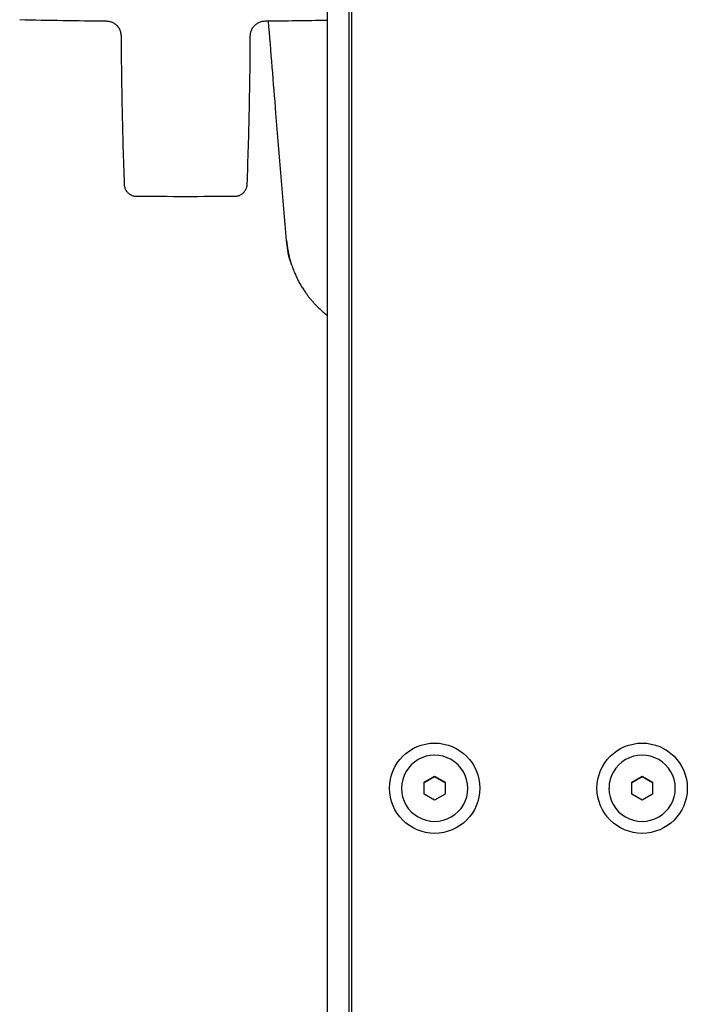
# Model space of a CAD drawing. Header units: millimetres. Extents: x 8 to 1894, y 12 to 2738.
# Tile 42 of 158: x 1029 to 1109, y 1211 to 1330. Entities that reach past the tile are written whole.
import ezdxf

# ---------------------------------------------------------------- set-up
doc = ezdxf.new("R2010")
doc.units = ezdxf.units.MM

msp = doc.modelspace()

# ---------------------------------------------------------------- linework, layer by layer
at = {"color": 7, "linetype": 'Continuous', "lineweight": 30}
for p, q in [((1068.72, 1377.21), (1068.72, 1063.91)), ((1069.04, 1377.51), (1069.04, 1061.72)), ((1066.11, 1374.11), (1066.11, 1061.61)), ((1077.79, 1238.02), (1079.04, 1238.74)), ((1079.04, 1238.65), (1077.79, 1237.93)), ((1077.79, 1236.58), (1077.79, 1238.02)), ((1079.04, 1238.74), (1080.29, 1238.02)), ((1079.04, 1238.74), (1079.04, 1238.65)), ((1080.29, 1237.93), (1079.04, 1238.65)), ((1080.29, 1238.02), (1080.29, 1236.58)), ((1102.79, 1238.02), (1104.04, 1238.74)), ((1104.04, 1238.65), (1102.79, 1237.93)), ((1102.79, 1236.58), (1102.79, 1238.02)), ((1104.04, 1238.74), (1105.29, 1238.02)), ((1104.04, 1238.74), (1104.04, 1238.65)), ((1105.29, 1237.93), (1104.04, 1238.65)), ((1105.29, 1238.02), (1105.29, 1236.58)), ((1075.04, 1237.29), (1075.04, 1237.28)), ((1083.04, 1237.28), (1083.04, 1237.29)), ((1100.04, 1237.29), (1100.04, 1237.28)), ((1108.04, 1237.28), (1108.04, 1237.29)), ((1079.04, 1235.86), (1077.79, 1236.58)), ((1080.29, 1236.58), (1079.04, 1235.86)), ((1104.04, 1235.86), (1102.79, 1236.58)), ((1105.29, 1236.58), (1104.04, 1235.86))]:
    msp.add_line(p, q, dxfattribs=at)
at = {"color": 7, "linetype": 'Continuous', "lineweight": 30, "flags": 128}
msp.add_lwpolyline([(1061.19, 1303.31), (1061.19, 1303.29), (1061.2, 1303.28)], dxfattribs=at)
at = {"color": 7, "linetype": 'Continuous', "lineweight": 30}
for centre in [(1079.04, 1237.29), (1104.04, 1237.29)]:
    msp.add_circle(centre, 5.44, dxfattribs=at)
for centre, radius, start, end in [((1049.04, 2329.74), 1000, 268.85407, 269.45148), ((1049.04, 2329.74), 1000, 270.54848, 270.97791), ((1049.04, 2329.74), 1021.1, 269.66766, 270.33234), ((1079.03, 1237.28), 3.98, 119.8519, 179.9587), ((1079.04, 1237.27), 4, 0.1791, 120.0099), ((1104.03, 1237.28), 3.98, 119.8519, 179.9587), ((1104.04, 1237.27), 4, 0.1791, 120.0099), ((1079.04, 1237.29), 4, 180.1791, 300.0099), ((1079.06, 1237.28), 3.98, 299.8519, 359.9587), ((1104.04, 1237.29), 4, 180.1791, 300.0099), ((1104.06, 1237.28), 3.98, 299.8519, 359.9587)]:
    msp.add_arc(centre, radius, start, end, dxfattribs=at)
for points, knots in [([(1039.47, 1329.78), (1039.53, 1329.78), (1039.65, 1329.77), (1039.83, 1329.74), (1040.01, 1329.7), (1040.19, 1329.63), (1040.36, 1329.54), (1040.52, 1329.44), (1040.66, 1329.32), (1040.81, 1329.17), (1040.94, 1329), (1041.06, 1328.8), (1041.15, 1328.59), (1041.21, 1328.39), (1041.25, 1328.19), (1041.25, 1328.06), (1041.25, 1327.99)], [0, 0, 0, 0, 0.06424, 0.129875, 0.196579, 0.263993, 0.331731, 0.399398, 0.4666, 0.532957, 0.619488, 0.703171, 0.783419, 0.859804, 0.932045, 1, 1, 1, 1]), ([(1056.83, 1327.99), (1056.84, 1328.04), (1056.84, 1328.14), (1056.86, 1328.3), (1056.9, 1328.47), (1056.96, 1328.66), (1057.05, 1328.85), (1057.17, 1329.03), (1057.3, 1329.19), (1057.44, 1329.33), (1057.6, 1329.46), (1057.78, 1329.57), (1057.97, 1329.66), (1058.18, 1329.73), (1058.4, 1329.77), (1058.54, 1329.78), (1058.62, 1329.78)], [0, 0, 0, 0, 0.050118, 0.106684, 0.169989, 0.240227, 0.317438, 0.401439, 0.468653, 0.53912, 0.612413, 0.688002, 0.765263, 0.843503, 0.921993, 1, 1, 1, 1]), ([(1061.19, 1303.31), (1060.76, 1308.43), (1060.03, 1317.26), (1059.32, 1326.08), (1059.02, 1329.79)], [0, 0, 0, 0, 0.5798176, 1, 1, 1, 1]), ([(1041.25, 1327.99), (1041.27, 1326.56), (1041.29, 1323.6), (1041.37, 1319.12), (1041.48, 1314.59), (1041.58, 1311.58), (1041.63, 1310.1)], [0, 0, 0, 0, 0.240719, 0.495843, 0.750978, 1, 1, 1, 1]), ([(1056.46, 1310.1), (1056.51, 1311.58), (1056.61, 1314.59), (1056.72, 1319.12), (1056.8, 1323.6), (1056.82, 1326.56), (1056.83, 1327.99)], [0, 0, 0, 0, 0.249022, 0.504157, 0.759281, 1, 1, 1, 1]), ([(1041.63, 1310.1), (1041.63, 1310.04), (1041.64, 1309.91), (1041.69, 1309.73), (1041.75, 1309.56), (1041.83, 1309.4), (1041.92, 1309.25), (1042.03, 1309.12), (1042.15, 1309.01), (1042.28, 1308.91), (1042.43, 1308.82), (1042.59, 1308.75), (1042.76, 1308.69), (1042.94, 1308.66), (1043.06, 1308.66), (1043.12, 1308.65)], [0, 0, 0, 0, 0.077766, 0.170258, 0.240506, 0.317665, 0.401556, 0.468658, 0.539002, 0.612179, 0.687676, 0.764893, 0.84316, 0.921768, 1, 1, 1, 1]), ([(1054.97, 1308.65), (1055.02, 1308.66), (1055.14, 1308.66), (1055.3, 1308.69), (1055.45, 1308.73), (1055.59, 1308.79), (1055.71, 1308.86), (1055.83, 1308.93), (1055.92, 1309), (1056.03, 1309.1), (1056.14, 1309.22), (1056.24, 1309.37), (1056.33, 1309.54), (1056.39, 1309.71), (1056.44, 1309.9), (1056.45, 1310.03), (1056.46, 1310.1)], [0, 0, 0, 0, 0.076784, 0.149159, 0.216057, 0.276612, 0.346364, 0.402655, 0.450097, 0.509838, 0.583965, 0.671797, 0.745908, 0.826115, 0.911273, 1, 1, 1, 1]), ([(1061.8, 1300.39), (1061.73, 1300.6), (1061.53, 1301.17), (1061.32, 1302.15), (1061.23, 1302.93), (1061.19, 1303.31)], [0, 0, 0, 0, 0.2154, 0.6077, 1, 1, 1, 1]), ([(1061.2, 1303.28), (1061.23, 1303.07), (1061.27, 1302.65), (1061.37, 1302.04), (1061.49, 1301.46), (1061.63, 1300.91), (1061.81, 1300.34), (1062.01, 1299.77), (1062.25, 1299.21), (1062.5, 1298.68), (1062.76, 1298.18), (1063.04, 1297.72), (1063.32, 1297.28), (1063.59, 1296.89), (1063.85, 1296.54), (1064.1, 1296.23), (1064.35, 1295.94), (1064.61, 1295.65), (1064.91, 1295.34), (1065.24, 1295.02), (1065.62, 1294.68), (1065.92, 1294.44), (1066.09, 1294.31), (1066.11, 1294.29)], [0, 0, 0, 0, 0.061294, 0.120213, 0.176803, 0.2311, 0.283134, 0.345021, 0.403436, 0.4584, 0.509932, 0.563586, 0.612961, 0.658065, 0.698904, 0.737114, 0.771134, 0.807776, 0.847248, 0.891126, 0.939391, 0.991997, 1, 1, 1, 1])]:
    msp.add_open_spline(points, degree=3, knots=knots, dxfattribs=at)

doc.saveas('drawing.dxf')
